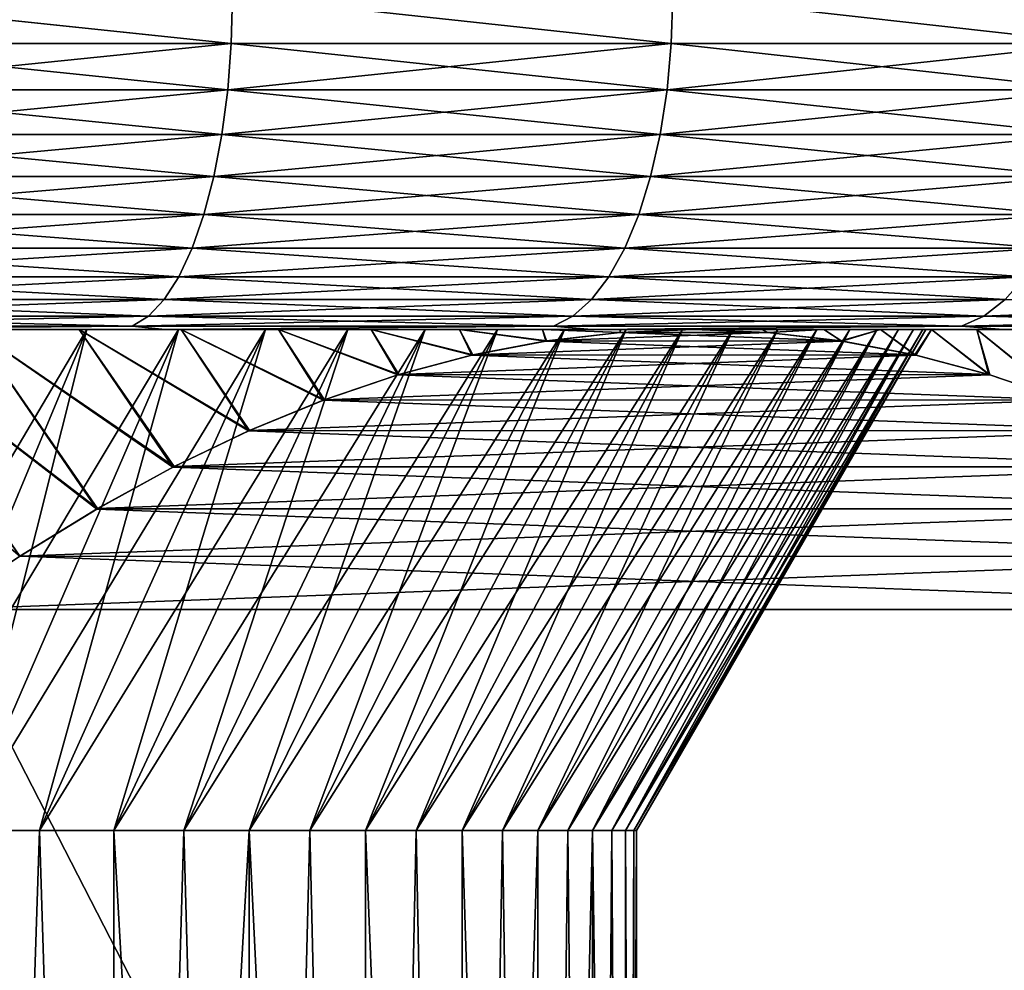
# Model space of a CAD drawing. Header units: metres. Extents: x -105 to 105, y -68 to 103.
# Tile 64 of 256: x -65.47 to -61.05, y 81.21 to 85.48. Entities that reach past the tile are written whole.
import ezdxf

# ---------------------------------------------------------------- set-up
doc = ezdxf.new("R2010")
doc.units = ezdxf.units.M
doc.layers.add('solid_FIT-BATH-150_SW0001', color=7, linetype='CONTINUOUS')

msp = doc.modelspace()

# ---------------------------------------------------------------- linework, layer by layer
at = {"layer": 'solid_FIT-BATH-150_SW0001'}
for points in [[(-64.521408, 85.372414, -28.797686), (-66.552322, 85.372414, -29.473639), (-66.547699, 85.585892, -29.488194)], [(-66.552322, 85.372414, 28.066641), (-64.521408, 85.372414, 27.390688), (-66.548058, 85.585892, 28.081301)], [(-64.521408, 85.372414, 27.390688), (-64.516113, 85.585892, 27.405008), (-66.548058, 85.585892, 28.081301)], [(-64.521408, 85.372414, -28.797686), (-66.547699, 85.585892, -29.488194), (-64.51577, 85.585892, -28.811874)], [(-62.543892, 85.372414, -27.978571), (-64.521408, 85.372414, -28.797686), (-64.51577, 85.585892, -28.811874)], [(-64.521408, 85.372414, 27.390688), (-62.543892, 85.372414, 26.571573), (-64.516113, 85.585892, 27.405008)], [(-62.543892, 85.372414, 26.571573), (-62.537594, 85.585892, 26.585482), (-64.516113, 85.585892, 27.405008)], [(-62.543892, 85.372414, -27.978571), (-64.51577, 85.585892, -28.811874), (-62.537262, 85.585892, -27.992327)], [(-60.629848, 85.372414, -27.020468), (-62.543892, 85.372414, -27.978571), (-62.537262, 85.585892, -27.992327)], [(-62.543892, 85.372414, 26.571573), (-60.629848, 85.372414, 25.613472), (-62.537594, 85.585892, 26.585482)], [(-60.629848, 85.372414, 25.613472), (-60.622581, 85.585892, 25.6269), (-62.537594, 85.585892, 26.585482)], [(-60.629848, 85.372414, -27.020468), (-62.537262, 85.585892, -27.992327), (-60.622257, 85.585892, -27.03372)], [(-66.565155, 85.163086, -29.42993), (-66.552322, 85.372414, -29.473639), (-64.521408, 85.372414, -28.797686)], [(-64.537331, 85.163086, -28.755005), (-66.565155, 85.163086, -29.42993), (-64.521408, 85.372414, -28.797686)], [(-66.565155, 85.163086, 28.022934), (-64.537331, 85.163086, 27.348007), (-66.552322, 85.372414, 28.066641)], [(-64.537331, 85.163086, 27.348007), (-64.521408, 85.372414, 27.390688), (-66.552322, 85.372414, 28.066641)], [(-64.537331, 85.163086, -28.755005), (-64.521408, 85.372414, -28.797686), (-62.543892, 85.372414, -27.978571)], [(-62.562817, 85.163086, -27.937134), (-64.537331, 85.163086, -28.755005), (-62.543892, 85.372414, -27.978571)], [(-64.537331, 85.163086, 27.348007), (-62.562817, 85.163086, 26.530136), (-64.521408, 85.372414, 27.390688)], [(-62.562817, 85.163086, 26.530136), (-62.543892, 85.372414, 26.571573), (-64.521408, 85.372414, 27.390688)], [(-62.562817, 85.163086, -27.937134), (-62.543892, 85.372414, -27.978571), (-60.629848, 85.372414, -27.020468)], [(-60.65168, 85.163086, -26.980486), (-62.562817, 85.163086, -27.937134), (-60.629848, 85.372414, -27.020468)], [(-62.562817, 85.163086, 26.530136), (-60.65168, 85.163086, 25.57349), (-62.543892, 85.372414, 26.571573)], [(-60.65168, 85.163086, 25.57349), (-60.629848, 85.372414, 25.613472), (-62.543892, 85.372414, 26.571573)], [(-66.586266, 84.962379, -29.358055), (-66.565155, 85.163086, -29.42993), (-64.537331, 85.163086, -28.755005)], [(-64.563507, 84.962379, -28.684818), (-66.586266, 84.962379, -29.358055), (-64.537331, 85.163086, -28.755005)], [(-66.586266, 84.962379, 27.951059), (-64.563507, 84.962379, 27.277821), (-66.565155, 85.163086, 28.022934)], [(-64.563507, 84.962379, 27.277821), (-64.537331, 85.163086, 27.348007), (-66.565155, 85.163086, 28.022934)], [(-64.563507, 84.962379, -28.684818), (-64.537331, 85.163086, -28.755005), (-62.562817, 85.163086, -27.937134)], [(-62.593933, 84.962379, -27.868994), (-64.563507, 84.962379, -28.684818), (-62.562817, 85.163086, -27.937134)], [(-64.563507, 84.962379, 27.277821), (-62.593933, 84.962379, 26.461998), (-64.537331, 85.163086, 27.348007)], [(-62.593933, 84.962379, 26.461998), (-62.562817, 85.163086, 26.530136), (-64.537331, 85.163086, 27.348007)], [(-62.593933, 84.962379, -27.868994), (-62.562817, 85.163086, -27.937134), (-60.65168, 85.163086, -26.980486)], [(-60.68758, 84.962379, -26.914742), (-62.593933, 84.962379, -27.868994), (-60.65168, 85.163086, -26.980486)], [(-62.593933, 84.962379, 26.461998), (-60.68758, 84.962379, 25.507744), (-62.562817, 85.163086, 26.530136)], [(-60.68758, 84.962379, 25.507744), (-60.65168, 85.163086, 25.57349), (-62.562817, 85.163086, 26.530136)], [(-66.615204, 84.774384, -29.25948), (-66.586266, 84.962379, -29.358055), (-64.563507, 84.962379, -28.684818)], [(-64.599411, 84.774384, -28.588558), (-66.615204, 84.774384, -29.25948), (-64.563507, 84.962379, -28.684818)], [(-66.615204, 84.774384, 27.852484), (-64.599411, 84.774384, 27.181562), (-66.586266, 84.962379, 27.951059)], [(-64.599411, 84.774384, 27.181562), (-64.563507, 84.962379, 27.277821), (-66.586266, 84.962379, 27.951059)], [(-64.599411, 84.774384, -28.588558), (-64.563507, 84.962379, -28.684818), (-62.593933, 84.962379, -27.868994)], [(-62.636612, 84.774384, -27.775541), (-64.599411, 84.774384, -28.588558), (-62.593933, 84.962379, -27.868994)], [(-64.599411, 84.774384, 27.181562), (-62.636612, 84.774384, 26.368544), (-64.563507, 84.962379, 27.277821)], [(-62.636612, 84.774384, 26.368544), (-62.593933, 84.962379, 26.461998), (-64.563507, 84.962379, 27.277821)], [(-62.636612, 84.774384, -27.775541), (-62.593933, 84.962379, -27.868994), (-60.68758, 84.962379, -26.914742)], [(-60.736816, 84.774384, -26.82457), (-62.636612, 84.774384, -27.775541), (-60.68758, 84.962379, -26.914742)], [(-62.636612, 84.774384, 26.368544), (-60.736816, 84.774384, 25.417574), (-62.593933, 84.962379, 26.461998)], [(-60.736816, 84.774384, 25.417574), (-60.68758, 84.962379, 25.507744), (-62.593933, 84.962379, 26.461998)], [(-66.651398, 84.602951, -29.136213), (-66.615204, 84.774384, -29.25948), (-64.599411, 84.774384, -28.588558)], [(-64.644302, 84.602951, -28.468189), (-66.651398, 84.602951, -29.136213), (-64.599411, 84.774384, -28.588558)], [(-66.651398, 84.602951, 27.729218), (-64.644302, 84.602951, 27.061192), (-66.615204, 84.774384, 27.852484)], [(-64.644302, 84.602951, 27.061192), (-64.599411, 84.774384, 27.181562), (-66.615204, 84.774384, 27.852484)], [(-64.644302, 84.602951, -28.468189), (-64.599411, 84.774384, -28.588558), (-62.636612, 84.774384, -27.775541)], [(-62.68998, 84.602951, -27.65868), (-64.644302, 84.602951, -28.468189), (-62.636612, 84.774384, -27.775541)], [(-64.644302, 84.602951, 27.061192), (-62.68998, 84.602951, 26.251684), (-64.599411, 84.774384, 27.181562)], [(-62.68998, 84.602951, 26.251684), (-62.636612, 84.774384, 26.368544), (-64.599411, 84.774384, 27.181562)], [(-62.68998, 84.602951, -27.65868), (-62.636612, 84.774384, -27.775541), (-60.736816, 84.774384, -26.82457)], [(-60.798386, 84.602951, -26.711815), (-62.68998, 84.602951, -27.65868), (-60.736816, 84.774384, -26.82457)], [(-62.68998, 84.602951, 26.251684), (-60.798386, 84.602951, 25.304819), (-62.636612, 84.774384, 26.368544)], [(-60.798386, 84.602951, 25.304819), (-60.736816, 84.774384, 25.417574), (-62.636612, 84.774384, 26.368544)], [(-66.694107, 84.451561, -28.990772), (-66.651398, 84.602951, -29.136213), (-64.644302, 84.602951, -28.468189)], [(-64.697281, 84.451561, -28.326164), (-66.694107, 84.451561, -28.990772), (-64.644302, 84.602951, -28.468189)], [(-66.694107, 84.451561, 27.583776), (-64.697281, 84.451561, 26.919168), (-66.651398, 84.602951, 27.729218)], [(-64.697281, 84.451561, 26.919168), (-64.644302, 84.602951, 27.061192), (-66.651398, 84.602951, 27.729218)], [(-64.697281, 84.451561, -28.326164), (-64.644302, 84.602951, -28.468189), (-62.68998, 84.602951, -27.65868)], [(-62.752949, 84.451561, -27.520798), (-64.697281, 84.451561, -28.326164), (-62.68998, 84.602951, -27.65868)], [(-64.697281, 84.451561, 26.919168), (-62.752949, 84.451561, 26.1138), (-64.644302, 84.602951, 27.061192)], [(-62.752949, 84.451561, 26.1138), (-62.68998, 84.602951, 26.251684), (-64.644302, 84.602951, 27.061192)], [(-62.752949, 84.451561, -27.520798), (-62.68998, 84.602951, -27.65868), (-60.798386, 84.602951, -26.711815)], [(-60.871029, 84.451561, -26.578775), (-62.752949, 84.451561, -27.520798), (-60.798386, 84.602951, -26.711815)], [(-62.752949, 84.451561, 26.1138), (-60.871029, 84.451561, 25.171778), (-62.68998, 84.602951, 26.251684)], [(-60.871029, 84.451561, 25.171778), (-60.798386, 84.602951, 25.304819), (-62.68998, 84.602951, 26.251684)], [(-66.742455, 84.323311, -28.826122), (-66.694107, 84.451561, -28.990772), (-64.697281, 84.451561, -28.326164)], [(-64.757248, 84.323311, -28.165382), (-66.742455, 84.323311, -28.826122), (-64.697281, 84.451561, -28.326164)], [(-66.742455, 84.323311, 27.419125), (-64.757248, 84.323311, 26.758385), (-66.694107, 84.451561, 27.583776)], [(-64.757248, 84.323311, 26.758385), (-64.697281, 84.451561, 26.919168), (-66.694107, 84.451561, 27.583776)], [(-64.757248, 84.323311, -28.165382), (-64.697281, 84.451561, -28.326164), (-62.752949, 84.451561, -27.520798)], [(-62.824238, 84.323311, -27.364702), (-64.757248, 84.323311, -28.165382), (-62.752949, 84.451561, -27.520798)], [(-64.757248, 84.323311, 26.758385), (-62.824238, 84.323311, 25.957706), (-64.697281, 84.451561, 26.919168)], [(-62.824238, 84.323311, 25.957706), (-62.752949, 84.451561, 26.1138), (-64.697281, 84.451561, 26.919168)], [(-62.824238, 84.323311, -27.364702), (-62.752949, 84.451561, -27.520798), (-60.871029, 84.451561, -26.578775)], [(-60.95327, 84.323311, -26.428164), (-62.824238, 84.323311, -27.364702), (-60.871029, 84.451561, -26.578775)], [(-62.824238, 84.323311, 25.957706), (-60.95327, 84.323311, 25.021168), (-62.752949, 84.451561, 26.1138)], [(-60.95327, 84.323311, 25.021168), (-60.871029, 84.451561, 25.171778), (-62.752949, 84.451561, 26.1138)], [(-66.795456, 84.220818, -28.64562), (-66.742455, 84.323311, -28.826122), (-64.757248, 84.323311, -28.165382)], [(-64.82299, 84.220818, -27.989122), (-66.795456, 84.220818, -28.64562), (-64.757248, 84.323311, -28.165382)], [(-66.795456, 84.220818, 27.238625), (-64.82299, 84.220818, 26.582125), (-66.742455, 84.323311, 27.419125)], [(-64.82299, 84.220818, 26.582125), (-64.757248, 84.323311, 26.758385), (-66.742455, 84.323311, 27.419125)], [(-64.82299, 84.220818, -27.989122), (-64.757248, 84.323311, -28.165382), (-62.824238, 84.323311, -27.364702)], [(-62.902386, 84.220818, -27.193581), (-64.82299, 84.220818, -27.989122), (-62.824238, 84.323311, -27.364702)], [(-64.82299, 84.220818, 26.582125), (-62.902386, 84.220818, 25.786585), (-64.757248, 84.323311, 26.758385)], [(-62.902386, 84.220818, 25.786585), (-62.824238, 84.323311, 25.957706), (-64.757248, 84.323311, 26.758385)], [(-62.902386, 84.220818, -27.193581), (-62.824238, 84.323311, -27.364702), (-60.95327, 84.323311, -26.428164)], [(-61.043427, 84.220818, -26.263054), (-62.902386, 84.220818, -27.193581), (-60.95327, 84.323311, -26.428164)], [(-62.902386, 84.220818, 25.786585), (-61.043427, 84.220818, 24.856056), (-62.824238, 84.323311, 25.957706)], [(-61.043427, 84.220818, 24.856056), (-60.95327, 84.323311, 25.021168), (-62.824238, 84.323311, 25.957706)], [(-66.852028, 84.146164, -28.452951), (-66.795456, 84.220818, -28.64562), (-64.82299, 84.220818, -27.989122)], [(-64.893166, 84.146164, -27.800978), (-66.852028, 84.146164, -28.452951), (-64.82299, 84.220818, -27.989122)], [(-66.852028, 84.146164, 27.045954), (-64.893166, 84.146164, 26.393982), (-66.795456, 84.220818, 27.238625)], [(-64.893166, 84.146164, 26.393982), (-64.82299, 84.220818, 26.582125), (-66.795456, 84.220818, 27.238625)], [(-64.893166, 84.146164, -27.800978), (-64.82299, 84.220818, -27.989122), (-62.902386, 84.220818, -27.193581)], [(-62.985802, 84.146164, -27.010923), (-64.893166, 84.146164, -27.800978), (-62.902386, 84.220818, -27.193581)], [(-64.893166, 84.146164, 26.393982), (-62.985802, 84.146164, 25.603928), (-64.82299, 84.220818, 26.582125)], [(-62.985802, 84.146164, 25.603928), (-62.902386, 84.220818, 25.786585), (-64.82299, 84.220818, 26.582125)], [(-62.985802, 84.146164, -27.010923), (-62.902386, 84.220818, -27.193581), (-61.043427, 84.220818, -26.263054)], [(-61.139664, 84.146164, -26.086813), (-62.985802, 84.146164, -27.010923), (-61.043427, 84.220818, -26.263054)], [(-62.985802, 84.146164, 25.603928), (-61.139664, 84.146164, 24.679815), (-62.902386, 84.220818, 25.786585)], [(-61.139664, 84.146164, 24.679815), (-61.043427, 84.220818, 24.856056), (-62.902386, 84.220818, 25.786585)], [(-61.139664, 84.146164, -26.086813), (-61.043427, 84.220818, -26.263054), (-59.255589, 84.220818, -25.20228)], [(-59.364151, 84.146164, -25.033354), (-61.139664, 84.146164, -26.086813), (-59.255589, 84.220818, -25.20228)], [(-61.139664, 84.146164, 24.679815), (-59.364151, 84.146164, 23.626356), (-61.043427, 84.220818, 24.856056)], [(-66.911018, 84.100883, -28.252043), (-66.852028, 84.146164, -28.452951), (-64.893166, 84.146164, -27.800978)], [(-64.966339, 84.100883, -27.60479), (-66.911018, 84.100883, -28.252043), (-64.893166, 84.146164, -27.800978)], [(-66.911018, 84.100883, 26.845045), (-64.966339, 84.100883, 26.197794), (-66.852028, 84.146164, 27.045954)], [(-64.966339, 84.100883, 26.197794), (-64.893166, 84.146164, 26.393982), (-66.852028, 84.146164, 27.045954)], [(-64.966339, 84.100883, -27.60479), (-64.893166, 84.146164, -27.800978), (-62.985802, 84.146164, -27.010923)], [(-63.072784, 84.100883, -26.820456), (-64.966339, 84.100883, -27.60479), (-62.985802, 84.146164, -27.010923)], [(-64.966339, 84.100883, 26.197794), (-63.072784, 84.100883, 25.413458), (-64.893166, 84.146164, 26.393982)], [(-63.072784, 84.100883, 25.413458), (-62.985802, 84.146164, 25.603928), (-64.893166, 84.146164, 26.393982)], [(-63.072784, 84.100883, -26.820456), (-62.985802, 84.146164, -27.010923), (-61.139664, 84.146164, -26.086813)], [(-61.240013, 84.100883, -25.903034), (-63.072784, 84.100883, -26.820456), (-61.139664, 84.146164, -26.086813)], [(-63.072784, 84.100883, 25.413458), (-61.240013, 84.100883, 24.496038), (-62.985802, 84.146164, 25.603928)], [(-61.240013, 84.100883, 24.496038), (-61.139664, 84.146164, 24.679815), (-62.985802, 84.146164, 25.603928)], [(-61.240013, 84.100883, -25.903034), (-61.139664, 84.146164, -26.086813), (-59.364151, 84.146164, -25.033354)], [(-59.477356, 84.100883, -24.857203), (-61.240013, 84.100883, -25.903034), (-59.364151, 84.146164, -25.033354)], [(-61.240013, 84.100883, 24.496038), (-59.477356, 84.100883, 23.450207), (-61.139664, 84.146164, 24.679815)], [(-59.477356, 84.100883, 23.450207), (-59.364151, 84.146164, 23.626356), (-61.139664, 84.146164, 24.679815)], [(-88.599998, 84.085892, -0.703498), (-61.400002, 84.085892, -0.703498), (-61.413872, 84.085892, -0.091665)], [(-88.586128, 84.085892, -1.315332), (-61.400002, 84.085892, -0.703498), (-88.599998, 84.085892, -0.703498)], [(-88.599998, 84.085892, -0.703498), (-61.413872, 84.085892, -0.091665), (-88.586128, 84.085892, -0.091665)], [(-61.413872, 84.085892, -1.315332), (-61.400002, 84.085892, -0.703498), (-88.586128, 84.085892, -1.315332)], [(-88.586128, 84.085892, -0.091665), (-61.413872, 84.085892, -0.091665), (-61.454884, 84.085892, 0.516742)], [(-88.586128, 84.085892, -0.091665), (-61.454884, 84.085892, 0.516742), (-88.545113, 84.085892, 0.516742)], [(-61.413872, 84.085892, -1.315332), (-88.586128, 84.085892, -1.315332), (-88.545113, 84.085892, -1.923738)], [(-88.545113, 84.085892, 0.516742), (-61.454884, 84.085892, 0.516742), (-61.523048, 84.085892, 1.121783)], [(-88.545113, 84.085892, 0.516742), (-61.523048, 84.085892, 1.121783), (-88.476952, 84.085892, 1.121783)], [(-61.454884, 84.085892, -1.923738), (-88.545113, 84.085892, -1.923738), (-88.476952, 84.085892, -2.52878)], [(-61.413872, 84.085892, -1.315332), (-88.545113, 84.085892, -1.923738), (-61.454884, 84.085892, -1.923738)], [(-88.476952, 84.085892, 1.121783), (-61.523048, 84.085892, 1.121783), (-61.618595, 84.085892, 1.72466)], [(-88.476952, 84.085892, 1.121783), (-61.618595, 84.085892, 1.72466), (-88.381401, 84.085892, 1.72466)], [(-61.523048, 84.085892, -2.52878), (-88.476952, 84.085892, -2.52878), (-88.381401, 84.085892, -3.131657)], [(-61.454884, 84.085892, -1.923738), (-88.476952, 84.085892, -2.52878), (-61.523048, 84.085892, -2.52878)], [(-88.381401, 84.085892, 1.72466), (-61.618595, 84.085892, 1.72466), (-61.7411, 84.085892, 2.323146)], [(-88.381401, 84.085892, 1.72466), (-61.7411, 84.085892, 2.323146), (-88.258904, 84.085892, 2.323146)], [(-61.618595, 84.085892, -3.131657), (-88.381401, 84.085892, -3.131657), (-88.258904, 84.085892, -3.730142)], [(-61.523048, 84.085892, -2.52878), (-88.381401, 84.085892, -3.131657), (-61.618595, 84.085892, -3.131657)], [(-88.258904, 84.085892, 2.323146), (-61.7411, 84.085892, 2.323146), (-61.890003, 84.085892, 2.914156)], [(-88.258904, 84.085892, 2.323146), (-61.890003, 84.085892, 2.914156), (-88.110001, 84.085892, 2.914156)], [(-61.7411, 84.085892, -3.730142), (-88.258904, 84.085892, -3.730142), (-88.110001, 84.085892, -4.321153)], [(-61.618595, 84.085892, -3.131657), (-88.258904, 84.085892, -3.730142), (-61.7411, 84.085892, -3.730142)], [(-88.110001, 84.085892, 2.914156), (-61.890003, 84.085892, 2.914156), (-62.065685, 84.085892, 3.49904)], [(-88.110001, 84.085892, 2.914156), (-62.065685, 84.085892, 3.49904), (-87.934319, 84.085892, 3.49904)], [(-61.890003, 84.085892, -4.321153), (-88.110001, 84.085892, -4.321153), (-87.934319, 84.085892, -4.906037)], [(-61.7411, 84.085892, -3.730142), (-88.110001, 84.085892, -4.321153), (-61.890003, 84.085892, -4.321153)], [(-87.934319, 84.085892, 3.49904), (-62.065685, 84.085892, 3.49904), (-62.267334, 84.085892, 4.075489)], [(-87.934319, 84.085892, 3.49904), (-62.267334, 84.085892, 4.075489), (-87.732666, 84.085892, 4.075489)], [(-62.065685, 84.085892, -4.906037), (-87.934319, 84.085892, -4.906037), (-87.732666, 84.085892, -5.482485)], [(-61.890003, 84.085892, -4.321153), (-87.934319, 84.085892, -4.906037), (-62.065685, 84.085892, -4.906037)], [(-87.732666, 84.085892, 4.075489), (-62.267334, 84.085892, 4.075489), (-62.494251, 84.085892, 4.641153)], [(-87.732666, 84.085892, 4.075489), (-62.494251, 84.085892, 4.641153), (-87.505745, 84.085892, 4.641154)], [(-62.267334, 84.085892, -5.482485), (-87.732666, 84.085892, -5.482485), (-87.505745, 84.085892, -6.04815)], [(-62.065685, 84.085892, -4.906037), (-87.732666, 84.085892, -5.482485), (-62.267334, 84.085892, -5.482485)], [(-87.505745, 84.085892, 4.641154), (-62.494251, 84.085892, 4.641153), (-62.746922, 84.085892, 5.197351)], [(-87.505745, 84.085892, 4.641154), (-62.746922, 84.085892, 5.197351), (-87.253075, 84.085892, 5.197351)], [(-62.494251, 84.085892, -6.048151), (-87.505745, 84.085892, -6.04815), (-87.253075, 84.085892, -6.604348)], [(-62.267334, 84.085892, -5.482485), (-87.505745, 84.085892, -6.04815), (-62.494251, 84.085892, -6.048151)], [(-87.253075, 84.085892, 5.197351), (-62.746922, 84.085892, 5.197351), (-63.023983, 84.085892, 5.741259)], [(-87.253075, 84.085892, 5.197351), (-63.023983, 84.085892, 5.741259), (-86.976013, 84.085892, 5.741259)], [(-62.746922, 84.085892, -6.604348), (-87.253075, 84.085892, -6.604348), (-86.976013, 84.085892, -7.148255)], [(-62.494251, 84.085892, -6.048151), (-87.253075, 84.085892, -6.604348), (-62.746922, 84.085892, -6.604348)], [(-86.976013, 84.085892, 5.741259), (-63.023983, 84.085892, 5.741259), (-63.324894, 84.085892, 6.271487)], [(-86.976013, 84.085892, 5.741259), (-63.324894, 84.085892, 6.271487), (-86.67511, 84.085892, 6.271487)], [(-63.023983, 84.085892, -7.148255), (-86.976013, 84.085892, -7.148255), (-86.67511, 84.085892, -7.678483)], [(-62.746922, 84.085892, -6.604348), (-86.976013, 84.085892, -7.148255), (-63.023983, 84.085892, -7.148255)], [(-86.67511, 84.085892, 6.271487), (-63.324894, 84.085892, 6.271487), (-63.649971, 84.085892, 6.788831)], [(-86.67511, 84.085892, 6.271487), (-63.649971, 84.085892, 6.788831), (-86.350029, 84.085892, 6.788831)], [(-63.324894, 84.085892, -7.678483), (-86.67511, 84.085892, -7.678483), (-86.350029, 84.085892, -8.195828)], [(-63.023983, 84.085892, -7.148255), (-86.67511, 84.085892, -7.678483), (-63.324894, 84.085892, -7.678483)], [(-86.350029, 84.085892, 6.788831), (-63.649971, 84.085892, 6.788831), (-63.997314, 84.085892, 7.290304)], [(-86.350029, 84.085892, 6.788831), (-63.997314, 84.085892, 7.290304), (-86.002686, 84.085892, 7.290304)], [(-63.649971, 84.085892, -8.195828), (-86.350029, 84.085892, -8.195828), (-86.002686, 84.085892, -8.697301)], [(-63.324894, 84.085892, -7.678483), (-86.350029, 84.085892, -8.195828), (-63.649971, 84.085892, -8.195828)], [(-86.002686, 84.085892, 7.290304), (-63.997314, 84.085892, 7.290304), (-64.366898, 84.085892, 7.775615)], [(-86.002686, 84.085892, 7.290304), (-64.366898, 84.085892, 7.775615), (-85.633102, 84.085892, 7.775615)], [(-63.997314, 84.085892, -8.697301), (-86.002686, 84.085892, -8.697301), (-85.633102, 84.085892, -9.182612)], [(-63.649971, 84.085892, -8.195828), (-86.002686, 84.085892, -8.697301), (-63.997314, 84.085892, -8.697301)], [(-85.633102, 84.085892, 7.775615), (-64.366898, 84.085892, 7.775615), (-64.758461, 84.085892, 8.244658)], [(-85.633102, 84.085892, 7.775615), (-64.758461, 84.085892, 8.244658), (-85.241539, 84.085892, 8.244658)], [(-64.366898, 84.085892, -9.182612), (-85.633102, 84.085892, -9.182612), (-85.241539, 84.085892, -9.651655)], [(-63.997314, 84.085892, -8.697301), (-85.633102, 84.085892, -9.182612), (-64.366898, 84.085892, -9.182612)], [(-85.241539, 84.085892, 8.244658), (-64.758461, 84.085892, 8.244658), (-65.169754, 84.085892, 8.694697)], [(-85.241539, 84.085892, 8.244658), (-65.169754, 84.085892, 8.694697), (-84.830246, 84.085892, 8.694697)], [(-64.758461, 84.085892, -9.651655), (-85.241539, 84.085892, -9.651655), (-84.830246, 84.085892, -10.101694)], [(-64.366898, 84.085892, -9.182612), (-85.241539, 84.085892, -9.651655), (-64.758461, 84.085892, -9.651655)], [(-84.830246, 84.085892, 8.694697), (-65.169754, 84.085892, 8.694697), (-65.601418, 84.085892, 9.126284)], [(-65.169754, 84.085892, -10.101694), (-84.830246, 84.085892, -10.101694), (-84.398582, 84.085892, -10.53328)], [(-64.758461, 84.085892, -9.651655), (-84.830246, 84.085892, -10.101694), (-65.169754, 84.085892, -10.101694)], [(-65.169754, 84.085892, -10.101694), (-84.398582, 84.085892, -10.53328), (-65.601418, 84.085892, -10.53328)], [(-66.788788, 84.085892, -27.994984), (-66.911018, 84.100883, -28.252043), (-64.966339, 84.100883, -27.60479)], [(-66.793732, 84.085892, 26.589479), (-64.966339, 84.100883, 26.197794), (-66.911018, 84.100883, 26.845045)], [(-66.793732, 84.085892, 26.589479), (-64.823364, 84.085892, 25.917585), (-64.966339, 84.100883, 26.197794)], [(-66.793732, 84.085892, 26.589479), (-65.679581, 84.085892, 10.404146), (-65.204147, 84.085892, 9.987134)], [(-66.793732, 84.085892, 26.589479), (-65.204147, 84.085892, 9.987134), (-64.823364, 84.085892, 25.917585)], [(-64.818573, 84.085892, -27.322758), (-66.788788, 84.085892, -27.994984), (-64.966339, 84.100883, -27.60479)], [(-64.818573, 84.085892, -27.322758), (-66.683456, 84.085892, -12.581379), (-66.788788, 84.085892, -27.994984)], [(-66.683456, 84.085892, -12.581379), (-65.470909, 83.06723, -13.198624), (-65.82457, 82.82724, -13.811186)], [(-66.683456, 84.085892, -12.581379), (-66.172813, 84.085892, -12.206943), (-65.470909, 83.06723, -13.198624)], [(-64.818573, 84.085892, -27.322758), (-66.172813, 84.085892, -12.206943), (-66.683456, 84.085892, -12.581379)], [(-65.169754, 84.085892, 8.694697), (-66.109566, 81.834221, 7.796511), (-66.49987, 81.834221, 8.186821)], [(-65.601418, 84.085892, 9.126284), (-65.169754, 84.085892, 8.694697), (-66.49987, 81.834221, 8.186821)], [(-66.172813, 84.085892, 10.799946), (-65.473259, 83.065773, 11.795703), (-65.126152, 83.279175, 11.194493)], [(-65.679581, 84.085892, 10.404146), (-66.172813, 84.085892, 10.799946), (-65.126152, 83.279175, 11.194493)], [(-66.172813, 84.085892, -12.206943), (-65.122108, 83.281525, -12.594487), (-65.470909, 83.06723, -13.198624)], [(-66.172813, 84.085892, -12.206943), (-65.679581, 84.085892, -11.811143), (-65.122108, 83.281525, -12.594487)], [(-64.818573, 84.085892, -27.322758), (-65.679581, 84.085892, -11.811143), (-66.172813, 84.085892, -12.206943)], [(-64.758461, 84.085892, 8.244658), (-65.737167, 81.834221, 7.389083), (-66.109566, 81.834221, 7.796511)], [(-65.169754, 84.085892, 8.694697), (-64.758461, 84.085892, 8.244658), (-66.109566, 81.834221, 7.796511)], [(-66.109566, 81.834221, -9.203507), (-65.169754, 84.085892, -10.101694), (-65.601418, 84.085892, -10.53328)], [(-66.109566, 81.834221, -9.203507), (-65.737167, 81.834221, -8.79608), (-65.169754, 84.085892, -10.101694)], [(-64.366898, 84.085892, 7.775615), (-65.383415, 81.834221, 6.965358), (-65.737167, 81.834221, 7.389083)], [(-64.758461, 84.085892, 8.244658), (-64.366898, 84.085892, 7.775615), (-65.737167, 81.834221, 7.389083)], [(-65.737167, 81.834221, -8.79608), (-64.758461, 84.085892, -9.651655), (-65.169754, 84.085892, -10.101694)], [(-65.737167, 81.834221, -8.79608), (-65.383415, 81.834221, -8.372355), (-64.758461, 84.085892, -9.651655)], [(-65.679581, 84.085892, 10.404146), (-65.126152, 83.279175, 11.194493), (-64.783638, 83.467369, 10.601238)], [(-65.204147, 84.085892, 9.987134), (-65.679581, 84.085892, 10.404146), (-64.783638, 83.467369, 10.601238)], [(-65.679581, 84.085892, -11.811143), (-64.778603, 83.469963, -11.999516), (-65.122108, 83.281525, -12.594487)], [(-65.679581, 84.085892, -11.811143), (-65.204147, 84.085892, -11.394131), (-64.778603, 83.469963, -11.999516)], [(-64.818573, 84.085892, -27.322758), (-65.204147, 84.085892, -11.394131), (-65.679581, 84.085892, -11.811143)], [(-63.997314, 84.085892, 7.290304), (-65.049042, 81.834221, 6.52619), (-65.383415, 81.834221, 6.965358)], [(-64.366898, 84.085892, 7.775615), (-63.997314, 84.085892, 7.290304), (-65.383415, 81.834221, 6.965358)], [(-65.383415, 81.834221, -8.372355), (-64.366898, 84.085892, -9.182612), (-64.758461, 84.085892, -9.651655)], [(-65.383415, 81.834221, -8.372355), (-65.049042, 81.834221, -7.933187), (-64.366898, 84.085892, -9.182612)], [(-65.204147, 84.085892, 9.987134), (-64.783638, 83.467369, 10.601238), (-64.444542, 83.630569, 10.013906)], [(-64.746727, 84.085892, 9.549273), (-65.204147, 84.085892, 9.987134), (-64.444542, 83.630569, 10.013906)], [(-64.823364, 84.085892, 25.917585), (-65.204147, 84.085892, 9.987134), (-64.746727, 84.085892, 9.549273)], [(-65.204147, 84.085892, -11.394131), (-64.439102, 83.632996, -11.411486), (-64.778603, 83.469963, -11.999516)], [(-65.204147, 84.085892, -11.394131), (-64.746727, 84.085892, -10.956269), (-64.439102, 83.632996, -11.411486)], [(-64.818573, 84.085892, -27.322758), (-64.746727, 84.085892, -10.956269), (-65.204147, 84.085892, -11.394131)], [(-63.649971, 84.085892, 6.788831), (-64.734703, 81.834221, 6.072463), (-65.049042, 81.834221, 6.52619)], [(-63.997314, 84.085892, 7.290304), (-63.649971, 84.085892, 6.788831), (-65.049042, 81.834221, 6.52619)], [(-65.049042, 81.834221, -7.933187), (-63.997314, 84.085892, -8.697301), (-64.366898, 84.085892, -9.182612)], [(-65.049042, 81.834221, -7.933187), (-64.734703, 81.834221, -7.479459), (-63.997314, 84.085892, -8.697301)], [(-64.818573, 84.085892, -27.322758), (-64.966339, 84.100883, -27.60479), (-63.072784, 84.100883, -26.820456)], [(-64.823364, 84.085892, 25.917585), (-63.072784, 84.100883, 25.413458), (-64.966339, 84.100883, 26.197794)], [(-64.823364, 84.085892, 25.917585), (-62.907681, 84.085892, 25.103918), (-63.072784, 84.100883, 25.413458)], [(-64.823364, 84.085892, 25.917585), (-64.746727, 84.085892, 9.549273), (-64.3097, 84.085892, 9.092782)], [(-64.823364, 84.085892, 25.917585), (-64.3097, 84.085892, 9.092782), (-63.892403, 84.085892, 8.616882)], [(-64.823364, 84.085892, 25.917585), (-63.892403, 84.085892, 8.616882), (-63.496197, 84.085892, 8.123287)], [(-64.823364, 84.085892, 25.917585), (-63.496197, 84.085892, 8.123287), (-63.122822, 84.085892, 7.614079)], [(-64.823364, 84.085892, 25.917585), (-63.122822, 84.085892, 7.614079), (-62.907681, 84.085892, 25.103918)], [(-62.903103, 84.085892, -26.508768), (-64.818573, 84.085892, -27.322758), (-63.072784, 84.100883, -26.820456)], [(-62.903103, 84.085892, -26.508768), (-64.746727, 84.085892, -10.956269), (-64.818573, 84.085892, -27.322758)], [(-64.746727, 84.085892, 9.549273), (-64.444542, 83.630569, 10.013906), (-64.108002, 83.769035, 9.431005)], [(-64.3097, 84.085892, 9.092782), (-64.746727, 84.085892, 9.549273), (-64.108002, 83.769035, 9.431005)], [(-64.746727, 84.085892, -10.956269), (-64.102684, 83.771042, -10.82879), (-64.439102, 83.632996, -11.411486)], [(-64.746727, 84.085892, -10.956269), (-64.3097, 84.085892, -10.499779), (-64.102684, 83.771042, -10.82879)], [(-62.903103, 84.085892, -26.508768), (-64.3097, 84.085892, -10.499779), (-64.746727, 84.085892, -10.956269)], [(-63.324894, 84.085892, 6.271487), (-64.44104, 81.834221, 5.60509), (-64.734703, 81.834221, 6.072463)], [(-63.649971, 84.085892, 6.788831), (-63.324894, 84.085892, 6.271487), (-64.734703, 81.834221, 6.072463)], [(-64.734703, 81.834221, -7.479459), (-63.649971, 84.085892, -8.195828), (-63.997314, 84.085892, -8.697301)], [(-64.734703, 81.834221, -7.479459), (-64.44104, 81.834221, -7.012087), (-63.649971, 84.085892, -8.195828)], [(-63.023983, 84.085892, 5.741259), (-64.168633, 81.834221, 5.125014), (-64.44104, 81.834221, 5.60509)], [(-63.324894, 84.085892, 6.271487), (-63.023983, 84.085892, 5.741259), (-64.44104, 81.834221, 5.60509)], [(-64.44104, 81.834221, -7.012087), (-63.324894, 84.085892, -7.678483), (-63.649971, 84.085892, -8.195828)], [(-64.44104, 81.834221, -7.012087), (-64.168633, 81.834221, -6.532011), (-63.324894, 84.085892, -7.678483)], [(-64.3097, 84.085892, 9.092782), (-64.108002, 83.769035, 9.431005), (-63.773476, 83.882599, 8.851589)], [(-63.892403, 84.085892, 8.616882), (-64.3097, 84.085892, 9.092782), (-63.773476, 83.882599, 8.851589)], [(-64.3097, 84.085892, -10.499779), (-63.768707, 83.884041, -10.250326), (-64.102684, 83.771042, -10.82879)], [(-64.3097, 84.085892, -10.499779), (-63.892403, 84.085892, -10.023879), (-63.768707, 83.884041, -10.250326)], [(-62.903103, 84.085892, -26.508768), (-63.892403, 84.085892, -10.023879), (-64.3097, 84.085892, -10.499779)], [(-62.746922, 84.085892, 5.197351), (-63.918049, 81.834221, 4.633201), (-64.168633, 81.834221, 5.125014)], [(-63.023983, 84.085892, 5.741259), (-62.746922, 84.085892, 5.197351), (-64.168633, 81.834221, 5.125014)], [(-64.168633, 81.834221, -6.532011), (-63.023983, 84.085892, -7.148255), (-63.324894, 84.085892, -7.678483)], [(-64.168633, 81.834221, -6.532011), (-63.918049, 81.834221, -6.040197), (-63.023983, 84.085892, -7.148255)], [(-62.494251, 84.085892, 4.641153), (-63.689777, 81.834221, 4.130641), (-63.918049, 81.834221, 4.633201)], [(-62.746922, 84.085892, 5.197351), (-62.494251, 84.085892, 4.641153), (-63.918049, 81.834221, 4.633201)], [(-63.918049, 81.834221, -6.040197), (-62.746922, 84.085892, -6.604348), (-63.023983, 84.085892, -7.148255)], [(-63.918049, 81.834221, -6.040197), (-63.689777, 81.834221, -5.537638), (-62.746922, 84.085892, -6.604348)], [(-63.892403, 84.085892, 8.616882), (-63.773476, 83.882599, 8.851589), (-63.440361, 83.971237, 8.274616)], [(-63.496197, 84.085892, 8.123287), (-63.892403, 84.085892, 8.616882), (-63.440361, 83.971237, 8.274616)], [(-63.892403, 84.085892, -10.023879), (-63.436493, 83.97213, -9.674914), (-63.768707, 83.884041, -10.250326)], [(-63.892403, 84.085892, -10.023879), (-63.496197, 84.085892, -9.530284), (-63.436493, 83.97213, -9.674914)], [(-62.903103, 84.085892, -26.508768), (-63.496197, 84.085892, -9.530284), (-63.892403, 84.085892, -10.023879)], [(-62.267334, 84.085892, 4.075489), (-63.484287, 81.834221, 3.618346), (-63.689777, 81.834221, 4.130641)], [(-62.494251, 84.085892, 4.641153), (-62.267334, 84.085892, 4.075489), (-63.689777, 81.834221, 4.130641)], [(-63.689777, 81.834221, -5.537638), (-62.494251, 84.085892, -6.048151), (-62.746922, 84.085892, -6.604348)], [(-63.689777, 81.834221, -5.537638), (-63.484287, 81.834221, -5.025343), (-62.494251, 84.085892, -6.048151)], [(-63.496197, 84.085892, 8.123287), (-63.440361, 83.971237, 8.274616), (-63.10796, 84.03476, 7.698885)], [(-63.122822, 84.085892, 7.614079), (-63.496197, 84.085892, 8.123287), (-63.10796, 84.03476, 7.698885)], [(-63.496197, 84.085892, -9.530284), (-63.105251, 84.035179, -9.101186), (-63.436493, 83.97213, -9.674914)], [(-63.496197, 84.085892, -9.530284), (-63.122822, 84.085892, -9.021076), (-63.105251, 84.035179, -9.101186)], [(-62.903103, 84.085892, -26.508768), (-63.122822, 84.085892, -9.021076), (-63.496197, 84.085892, -9.530284)], [(-62.065685, 84.085892, 3.49904), (-63.301983, 81.834221, 3.097349), (-63.484287, 81.834221, 3.618346)], [(-62.267334, 84.085892, 4.075489), (-62.065685, 84.085892, 3.49904), (-63.484287, 81.834221, 3.618346)], [(-63.484287, 81.834221, -5.025343), (-62.267334, 84.085892, -5.482485), (-62.494251, 84.085892, -6.048151)], [(-63.484287, 81.834221, -5.025343), (-63.301983, 81.834221, -4.504345), (-62.267334, 84.085892, -5.482485)], [(-61.890003, 84.085892, 2.914156), (-63.143242, 81.834221, 2.568698), (-63.301983, 81.834221, 3.097349)], [(-62.065685, 84.085892, 3.49904), (-61.890003, 84.085892, 2.914156), (-63.301983, 81.834221, 3.097349)], [(-63.301983, 81.834221, -4.504345), (-62.065685, 84.085892, -4.906037), (-62.267334, 84.085892, -5.482485)], [(-63.301983, 81.834221, -4.504345), (-63.143242, 81.834221, -3.975694), (-62.065685, 84.085892, -4.906037)], [(-61.7411, 84.085892, 2.323146), (-63.008373, 81.834221, 2.033458), (-63.143242, 81.834221, 2.568698)], [(-61.890003, 84.085892, 2.914156), (-61.7411, 84.085892, 2.323146), (-63.143242, 81.834221, 2.568698)], [(-63.143242, 81.834221, -3.975694), (-61.890003, 84.085892, -4.321153), (-62.065685, 84.085892, -4.906037)], [(-63.143242, 81.834221, -3.975694), (-63.008373, 81.834221, -3.440455), (-61.890003, 84.085892, -4.321153)], [(-63.122822, 84.085892, 7.614079), (-63.10796, 84.03476, 7.698885), (-62.775272, 84.072952, 7.122653)], [(-62.771667, 84.085892, 7.088523), (-63.122822, 84.085892, 7.614079), (-62.775272, 84.072952, 7.122653)], [(-62.907681, 84.085892, 25.103918), (-63.122822, 84.085892, 7.614079), (-62.771667, 84.085892, 7.088523)], [(-63.122822, 84.085892, -9.021076), (-62.773834, 84.07309, -8.527161), (-63.105251, 84.035179, -9.101186)], [(-63.122822, 84.085892, -9.021076), (-62.771667, 84.085892, -8.495521), (-62.773834, 84.07309, -8.527161)], [(-62.903103, 84.085892, -26.508768), (-62.771667, 84.085892, -8.495521), (-63.122822, 84.085892, -9.021076)], [(-61.780014, 84.035179, 5.398814), (-62.775272, 84.072952, 7.122653), (-63.10796, 84.03476, 7.698885)], [(-63.105251, 84.035179, -9.101186), (-62.773834, 84.07309, -8.527161), (-62.109989, 84.072952, -7.377347)], [(-63.105251, 84.035179, -9.101186), (-62.109989, 84.072952, -7.377347), (-61.777302, 84.03476, -6.801115)], [(-62.903103, 84.085892, -26.508768), (-63.072784, 84.100883, -26.820456), (-61.240013, 84.100883, -25.903034)], [(-62.907681, 84.085892, 25.103918), (-61.240013, 84.100883, 24.496038), (-63.072784, 84.100883, 25.413458)], [(-61.618595, 84.085892, 1.72466), (-62.897659, 81.834221, 1.492709), (-63.008373, 81.834221, 2.033458)], [(-61.7411, 84.085892, 2.323146), (-61.618595, 84.085892, 1.72466), (-63.008373, 81.834221, 2.033458)], [(-63.008373, 81.834221, -3.440455), (-61.7411, 84.085892, -3.730142), (-61.890003, 84.085892, -4.321153)], [(-63.008373, 81.834221, -3.440455), (-62.897659, 81.834221, -2.899706), (-61.7411, 84.085892, -3.730142)], [(-62.907681, 84.085892, 25.103918), (-61.055832, 84.085892, 24.152287), (-61.240013, 84.100883, 24.496038)], [(-62.907681, 84.085892, 25.103918), (-62.771667, 84.085892, 7.088523), (-62.442631, 84.085892, 6.546502)], [(-62.907681, 84.085892, 25.103918), (-62.442631, 84.085892, 6.546502), (-62.137745, 84.085892, 5.990537)], [(-62.907681, 84.085892, 25.103918), (-62.137745, 84.085892, 5.990537), (-61.858177, 84.085892, 5.42365)], [(-62.907681, 84.085892, 25.103918), (-61.858177, 84.085892, 5.42365), (-61.603878, 84.085892, 4.845695)], [(-62.907681, 84.085892, 25.103918), (-61.603878, 84.085892, 4.845695), (-61.374516, 84.085892, 4.255773)], [(-62.907681, 84.085892, 25.103918), (-61.374516, 84.085892, 4.255773), (-61.171021, 84.085892, 3.656434)], [(-62.907681, 84.085892, 25.103918), (-61.171021, 84.085892, 3.656434), (-61.055832, 84.085892, 24.152287)], [(-61.051384, 84.085892, -25.556789), (-62.903103, 84.085892, -26.508768), (-61.240013, 84.100883, -25.903034)], [(-61.051384, 84.085892, -25.556789), (-62.771667, 84.085892, -8.495521), (-62.903103, 84.085892, -26.508768)], [(-61.523048, 84.085892, 1.121783), (-62.811314, 81.834221, 0.947538), (-62.897659, 81.834221, 1.492709)], [(-61.618595, 84.085892, 1.72466), (-61.523048, 84.085892, 1.121783), (-62.897659, 81.834221, 1.492709)], [(-62.897659, 81.834221, -2.899706), (-61.618595, 84.085892, -3.131657), (-61.7411, 84.085892, -3.730142)], [(-62.897659, 81.834221, -2.899706), (-62.811314, 81.834221, -2.354534), (-61.618595, 84.085892, -3.131657)], [(-61.454884, 84.085892, 0.516742), (-62.749516, 81.834221, 0.399042), (-62.811314, 81.834221, 0.947538)], [(-61.523048, 84.085892, 1.121783), (-61.454884, 84.085892, 0.516742), (-62.811314, 81.834221, 0.947538)], [(-62.811314, 81.834221, -2.354534), (-61.523048, 84.085892, -2.52878), (-61.618595, 84.085892, -3.131657)], [(-62.811314, 81.834221, -2.354534), (-62.749516, 81.834221, -1.806039), (-61.523048, 84.085892, -2.52878)], [(-62.771667, 84.085892, 7.088523), (-62.775272, 84.072952, 7.122653), (-62.442631, 84.085892, 6.546502)], [(-62.111427, 84.07309, 5.972839), (-62.442631, 84.085892, 6.546502), (-62.775272, 84.072952, 7.122653)], [(-61.780014, 84.035179, 5.398814), (-62.111427, 84.07309, 5.972839), (-62.775272, 84.072952, 7.122653)], [(-62.773834, 84.07309, -8.527161), (-62.442631, 84.085892, -7.953498), (-62.109989, 84.072952, -7.377347)], [(-62.771667, 84.085892, -8.495521), (-62.442631, 84.085892, -7.953498), (-62.773834, 84.07309, -8.527161)], [(-61.051384, 84.085892, -25.556789), (-62.442631, 84.085892, -7.953498), (-62.771667, 84.085892, -8.495521)], [(-61.413872, 84.085892, -0.091665), (-62.712383, 81.834221, -0.151673), (-62.749516, 81.834221, 0.399042)], [(-61.454884, 84.085892, 0.516742), (-61.413872, 84.085892, -0.091665), (-62.749516, 81.834221, 0.399042)], [(-62.749516, 81.834221, -1.806039), (-61.454884, 84.085892, -1.923738), (-61.523048, 84.085892, -2.52878)], [(-62.749516, 81.834221, -1.806039), (-62.712383, 81.834221, -1.255324), (-61.454884, 84.085892, -1.923738)], [(-61.400002, 84.085892, -0.703498), (-62.700001, 81.834221, -0.703498), (-62.712383, 81.834221, -0.151673)], [(-62.712383, 81.834221, -1.255324), (-62.700001, 81.834221, -0.703498), (-61.413872, 84.085892, -1.315332)], [(-61.413872, 84.085892, -0.091665), (-61.400002, 84.085892, -0.703498), (-62.712383, 81.834221, -0.151673)], [(-62.712383, 81.834221, -1.255324), (-61.413872, 84.085892, -1.315332), (-61.454884, 84.085892, -1.923738)], [(-61.413872, 84.085892, -1.315332), (-62.700001, 81.834221, -0.703498), (-61.400002, 84.085892, -0.703498)], [(-62.137745, 84.085892, 5.990537), (-62.442631, 84.085892, 6.546502), (-62.111427, 84.07309, 5.972839)], [(-62.137745, 84.085892, -7.397533), (-62.109989, 84.072952, -7.377347), (-62.442631, 84.085892, -7.953498)], [(-61.051384, 84.085892, -25.556789), (-62.137745, 84.085892, -7.397533), (-62.442631, 84.085892, -7.953498)], [(-61.858177, 84.085892, 5.42365), (-62.137745, 84.085892, 5.990537), (-62.111427, 84.07309, 5.972839)], [(-62.137745, 84.085892, -7.397533), (-61.858177, 84.085892, -6.830647), (-62.109989, 84.072952, -7.377347)], [(-61.051384, 84.085892, -25.556789), (-61.858177, 84.085892, -6.830647), (-62.137745, 84.085892, -7.397533)], [(-61.858177, 84.085892, 5.42365), (-62.111427, 84.07309, 5.972839), (-61.780014, 84.035179, 5.398814)], [(-61.858177, 84.085892, -6.830647), (-61.777302, 84.03476, -6.801115), (-62.109989, 84.072952, -7.377347)], [(-61.603878, 84.085892, 4.845695), (-61.858177, 84.085892, 5.42365), (-61.780014, 84.035179, 5.398814)], [(-61.858177, 84.085892, -6.830647), (-61.603878, 84.085892, -6.252692), (-61.777302, 84.03476, -6.801115)], [(-61.051384, 84.085892, -25.556789), (-61.603878, 84.085892, -6.252692), (-61.858177, 84.085892, -6.830647)], [(-61.603878, 84.085892, 4.845695), (-61.780014, 84.035179, 5.398814), (-61.448772, 83.97213, 4.825086)], [(-61.603878, 84.085892, -6.252692), (-61.444904, 83.971237, -6.225384), (-61.777302, 84.03476, -6.801115)], [(-61.374516, 84.085892, 4.255773), (-61.603878, 84.085892, 4.845695), (-61.448772, 83.97213, 4.825086)], [(-61.603878, 84.085892, -6.252692), (-61.374516, 84.085892, -5.662769), (-61.444904, 83.971237, -6.225384)], [(-61.051384, 84.085892, -25.556789), (-61.374516, 84.085892, -5.662769), (-61.603878, 84.085892, -6.252692)], [(-61.374516, 84.085892, 4.255773), (-61.448772, 83.97213, 4.825086), (-61.116558, 83.884041, 4.249674)], [(-61.374516, 84.085892, -5.662769), (-61.11179, 83.882599, -5.648411), (-61.444904, 83.971237, -6.225384)], [(-61.171021, 84.085892, 3.656434), (-61.374516, 84.085892, 4.255773), (-61.116558, 83.884041, 4.249674)], [(-61.374516, 84.085892, -5.662769), (-61.171021, 84.085892, -5.063431), (-61.11179, 83.882599, -5.648411)], [(-61.051384, 84.085892, -25.556789), (-61.171021, 84.085892, -5.063431), (-61.374516, 84.085892, -5.662769)], [(-61.051384, 84.085892, -25.556789), (-61.240013, 84.100883, -25.903034), (-59.477356, 84.100883, -24.857203)], [(-61.055832, 84.085892, 24.152287), (-59.477356, 84.100883, 23.450207), (-61.240013, 84.100883, 24.496038)], [(-61.171021, 84.085892, 3.656434), (-61.116558, 83.884041, 4.249674), (-60.782581, 83.771042, 3.671211)], [(-60.994202, 84.085892, 3.049714), (-61.171021, 84.085892, 3.656434), (-60.782581, 83.771042, 3.671211)], [(-61.171021, 84.085892, -5.063431), (-60.777264, 83.769035, -5.068995), (-61.11179, 83.882599, -5.648411)], [(-61.171021, 84.085892, -5.063431), (-60.994202, 84.085892, -4.45671), (-60.777264, 83.769035, -5.068995)], [(-61.055832, 84.085892, 24.152287), (-61.171021, 84.085892, 3.656434), (-60.994202, 84.085892, 3.049714)], [(-61.051384, 84.085892, -25.556789), (-60.994202, 84.085892, -4.45671), (-61.171021, 84.085892, -5.063431)], [(-61.055832, 84.085892, 24.152287), (-59.278008, 84.085892, 23.067636), (-59.477356, 84.100883, 23.450207)], [(-61.055832, 84.085892, 24.152287), (-60.994202, 84.085892, 3.049714), (-60.843712, 84.085892, 2.434646)], [(-61.055832, 84.085892, 24.152287), (-60.843712, 84.085892, 2.434646), (-60.720287, 84.085892, 1.8144)], [(-61.055832, 84.085892, 24.152287), (-60.720287, 84.085892, 1.8144), (-60.624134, 84.085892, 1.189346)], [(-61.055832, 84.085892, 24.152287), (-60.624134, 84.085892, 1.189346), (-60.55518, 84.085892, 0.559901)], [(-61.055832, 84.085892, 24.152287), (-60.55518, 84.085892, 0.559901), (-60.513824, 84.085892, -0.070706)], [(-61.055832, 84.085892, 24.152287), (-60.513824, 84.085892, -0.070706), (-59.278008, 84.085892, 23.067636)], [(-59.273766, 84.085892, -24.471828), (-61.051384, 84.085892, -25.556789), (-59.477356, 84.100883, -24.857203)], [(-59.273766, 84.085892, -24.471828), (-60.994202, 84.085892, -4.45671), (-61.051384, 84.085892, -25.556789)], [(-61.448772, 83.97213, 4.825086), (-63.10796, 84.03476, 7.698885), (-63.440361, 83.971237, 8.274616)], [(-63.436493, 83.97213, -9.674914), (-63.105251, 84.035179, -9.101186), (-61.777302, 84.03476, -6.801115)], [(-63.436493, 83.97213, -9.674914), (-61.777302, 84.03476, -6.801115), (-61.444904, 83.971237, -6.225384)], [(-61.448772, 83.97213, 4.825086), (-61.780014, 84.035179, 5.398814), (-63.10796, 84.03476, 7.698885)], [(-61.116558, 83.884041, 4.249674), (-63.440361, 83.971237, 8.274616), (-63.773476, 83.882599, 8.851589)], [(-63.768707, 83.884041, -10.250326), (-63.436493, 83.97213, -9.674914), (-61.444904, 83.971237, -6.225384)], [(-63.768707, 83.884041, -10.250326), (-61.444904, 83.971237, -6.225384), (-61.11179, 83.882599, -5.648411)], [(-61.116558, 83.884041, 4.249674), (-61.448772, 83.97213, 4.825086), (-63.440361, 83.971237, 8.274616)], [(-60.782581, 83.771042, 3.671211), (-63.773476, 83.882599, 8.851589), (-64.108002, 83.769035, 9.431005)], [(-64.102684, 83.771042, -10.82879), (-63.768707, 83.884041, -10.250326), (-61.11179, 83.882599, -5.648411)], [(-64.102684, 83.771042, -10.82879), (-61.11179, 83.882599, -5.648411), (-60.777264, 83.769035, -5.068995)], [(-60.782581, 83.771042, 3.671211), (-61.116558, 83.884041, 4.249674), (-63.773476, 83.882599, 8.851589)], [(-60.446163, 83.632996, 3.088514), (-64.108002, 83.769035, 9.431005), (-64.444542, 83.630569, 10.013906)], [(-64.439102, 83.632996, -11.411486), (-64.102684, 83.771042, -10.82879), (-60.777264, 83.769035, -5.068995)], [(-64.439102, 83.632996, -11.411486), (-60.777264, 83.769035, -5.068995), (-60.440723, 83.630569, -4.486094)], [(-60.446163, 83.632996, 3.088514), (-60.782581, 83.771042, 3.671211), (-64.108002, 83.769035, 9.431005)], [(-60.106663, 83.469963, 2.500485), (-64.444542, 83.630569, 10.013906), (-64.783638, 83.467369, 10.601238)], [(-64.778603, 83.469963, -11.999516), (-64.439102, 83.632996, -11.411486), (-60.440723, 83.630569, -4.486094)], [(-64.778603, 83.469963, -11.999516), (-60.440723, 83.630569, -4.486094), (-60.101627, 83.467369, -3.898762)], [(-60.106663, 83.469963, 2.500485), (-60.446163, 83.632996, 3.088514), (-64.444542, 83.630569, 10.013906)], [(-59.763157, 83.281525, 1.905513), (-64.783638, 83.467369, 10.601238), (-65.126152, 83.279175, 11.194493)], [(-65.122108, 83.281525, -12.594487), (-64.778603, 83.469963, -11.999516), (-60.101627, 83.467369, -3.898762)], [(-65.122108, 83.281525, -12.594487), (-60.101627, 83.467369, -3.898762), (-59.759113, 83.279175, -3.305507)], [(-59.763157, 83.281525, 1.905513), (-60.106663, 83.469963, 2.500485), (-64.783638, 83.467369, 10.601238)], [(-59.414356, 83.06723, 1.301376), (-65.126152, 83.279175, 11.194493), (-65.473259, 83.065773, 11.795703)], [(-65.470909, 83.06723, -13.198624), (-65.122108, 83.281525, -12.594487), (-59.759113, 83.279175, -3.305507)], [(-65.470909, 83.06723, -13.198624), (-59.759113, 83.279175, -3.305507), (-59.412003, 83.065773, -2.704298)], [(-59.414356, 83.06723, 1.301376), (-59.763157, 83.281525, 1.905513), (-65.126152, 83.279175, 11.194493)], [(-59.414356, 83.06723, 1.301376), (-65.473259, 83.065773, 11.795703), (-65.82457, 82.82724, 12.404189)], [(-59.060696, 82.82724, 0.688814), (-59.414356, 83.06723, 1.301376), (-65.82457, 82.82724, 12.404189)], [(-65.82457, 82.82724, -13.811186), (-65.470909, 83.06723, -13.198624), (-59.060696, 82.82724, -2.095811)], [(-65.470909, 83.06723, -13.198624), (-59.412003, 83.065773, -2.704298), (-59.060696, 82.82724, -2.095811)], [(-65.82457, 69.644539, 12.404189), (-59.060696, 82.82724, 0.688814), (-65.82457, 82.82724, 12.404189)], [(-65.82457, 69.644539, 12.404189), (-59.060696, 69.644539, 0.688814), (-59.060696, 82.82724, 0.688814)], [(-65.82457, 82.82724, -13.811186), (-59.060696, 82.82724, -2.095811), (-59.060696, 69.644539, -2.095811)], [(-65.82457, 69.644539, -13.811186), (-65.82457, 82.82724, -13.811186), (-59.060696, 69.644539, -2.095811)], [(-65.737167, 81.834221, -8.79608), (-65.737732, 71.085892, -8.796646), (-65.049225, 71.085892, -7.93344)], [(-65.383415, 81.834221, 6.965358), (-65.049095, 71.085892, 6.526265), (-65.737633, 71.085892, 7.389532)], [(-65.737167, 81.834221, 7.389083), (-65.383415, 81.834221, 6.965358), (-65.737633, 71.085892, 7.389532)], [(-65.737167, 81.834221, -8.79608), (-65.049225, 71.085892, -7.93344), (-65.383415, 81.834221, -8.372355)], [(-65.383415, 81.834221, 6.965358), (-65.049042, 81.834221, 6.52619), (-65.049095, 71.085892, 6.526265)], [(-65.383415, 81.834221, -8.372355), (-65.049225, 71.085892, -7.93344), (-65.049042, 81.834221, -7.933187)], [(-65.049042, 81.834221, -7.933187), (-65.049225, 71.085892, -7.93344), (-64.440903, 71.085892, -7.011736)], [(-64.44104, 81.834221, 5.60509), (-64.440834, 71.085892, 5.604634), (-65.049095, 71.085892, 6.526265)], [(-64.734703, 81.834221, 6.072463), (-64.44104, 81.834221, 5.60509), (-65.049095, 71.085892, 6.526265)], [(-65.049042, 81.834221, 6.52619), (-64.734703, 81.834221, 6.072463), (-65.049095, 71.085892, 6.526265)], [(-65.049042, 81.834221, -7.933187), (-64.440903, 71.085892, -7.011736), (-64.734703, 81.834221, -7.479459)], [(-64.734703, 81.834221, -7.479459), (-64.440903, 71.085892, -7.011736), (-64.44104, 81.834221, -7.012087)], [(-64.44104, 81.834221, 5.60509), (-64.168633, 81.834221, 5.125014), (-64.440834, 71.085892, 5.604634)], [(-64.44104, 81.834221, -7.012087), (-64.440903, 71.085892, -7.011736), (-63.918255, 71.085892, -6.040537)], [(-64.44104, 81.834221, -7.012087), (-63.918255, 71.085892, -6.040537), (-64.168633, 81.834221, -6.532011)], [(-64.168633, 81.834221, 5.125014), (-63.918221, 71.085892, 4.63346), (-64.440834, 71.085892, 5.604634)], [(-64.168633, 81.834221, 5.125014), (-63.918049, 81.834221, 4.633201), (-63.918221, 71.085892, 4.63346)], [(-64.168633, 81.834221, -6.532011), (-63.918255, 71.085892, -6.040537), (-63.918049, 81.834221, -6.040197)], [(-63.918049, 81.834221, -6.040197), (-63.918255, 71.085892, -6.040537), (-63.484642, 71.085892, -5.026192)], [(-63.689777, 81.834221, 4.130641), (-63.484608, 71.085892, 3.619107), (-63.918221, 71.085892, 4.63346)], [(-63.918049, 81.834221, 4.633201), (-63.689777, 81.834221, 4.130641), (-63.918221, 71.085892, 4.63346)], [(-63.918049, 81.834221, -6.040197), (-63.484642, 71.085892, -5.026192), (-63.689777, 81.834221, -5.537638)], [(-63.689777, 81.834221, 4.130641), (-63.484287, 81.834221, 3.618346), (-63.484608, 71.085892, 3.619107)], [(-63.689777, 81.834221, -5.537638), (-63.484642, 71.085892, -5.026192), (-63.484287, 81.834221, -5.025343)], [(-63.484287, 81.834221, -5.025343), (-63.484642, 71.085892, -5.026192), (-63.143105, 71.085892, -3.975075)], [(-63.143242, 81.834221, 2.568698), (-63.143089, 71.085892, 2.568025), (-63.484608, 71.085892, 3.619107)], [(-63.301983, 81.834221, 3.097349), (-63.143242, 81.834221, 2.568698), (-63.484608, 71.085892, 3.619107)], [(-63.484287, 81.834221, 3.618346), (-63.301983, 81.834221, 3.097349), (-63.484608, 71.085892, 3.619107)], [(-63.484287, 81.834221, -5.025343), (-63.143105, 71.085892, -3.975075), (-63.301983, 81.834221, -4.504345)], [(-63.301983, 81.834221, -4.504345), (-63.143105, 71.085892, -3.975075), (-63.143242, 81.834221, -3.975694)], [(-63.143242, 81.834221, 2.568698), (-63.008373, 81.834221, 2.033458), (-63.143089, 71.085892, 2.568025)], [(-63.143242, 81.834221, -3.975694), (-63.143105, 71.085892, -3.975075), (-63.008373, 81.834221, -3.440455)], [(-63.008373, 81.834221, -3.440455), (-63.143105, 71.085892, -3.975075), (-62.897671, 71.085892, -2.899551)], [(-62.897659, 81.834221, 1.492709), (-62.897667, 71.085892, 1.492521), (-63.143089, 71.085892, 2.568025)], [(-63.008373, 81.834221, 2.033458), (-62.897659, 81.834221, 1.492709), (-63.143089, 71.085892, 2.568025)], [(-63.008373, 81.834221, -3.440455), (-62.897671, 71.085892, -2.899551), (-62.897659, 81.834221, -2.899706)], [(-62.897659, 81.834221, -2.899706), (-62.897671, 71.085892, -2.899551), (-62.74968, 71.085892, -1.80739)], [(-62.811314, 81.834221, 0.947538), (-62.74968, 71.085892, 0.400376), (-62.897667, 71.085892, 1.492521)], [(-62.897659, 81.834221, 1.492709), (-62.811314, 81.834221, 0.947538), (-62.897667, 71.085892, 1.492521)], [(-62.897659, 81.834221, -2.899706), (-62.74968, 71.085892, -1.80739), (-62.811314, 81.834221, -2.354534)], [(-62.811314, 81.834221, 0.947538), (-62.749516, 81.834221, 0.399042), (-62.74968, 71.085892, 0.400376)], [(-62.811314, 81.834221, -2.354534), (-62.74968, 71.085892, -1.80739), (-62.749516, 81.834221, -1.806039)], [(-62.700001, 81.834221, -0.703498), (-62.700001, 71.085892, -0.703498), (-62.74968, 71.085892, 0.400376)], [(-62.749516, 81.834221, -1.806039), (-62.74968, 71.085892, -1.80739), (-62.700001, 71.085892, -0.703498)], [(-62.712383, 81.834221, -0.151673), (-62.700001, 81.834221, -0.703498), (-62.74968, 71.085892, 0.400376)], [(-62.749516, 81.834221, 0.399042), (-62.712383, 81.834221, -0.151673), (-62.74968, 71.085892, 0.400376)], [(-62.749516, 81.834221, -1.806039), (-62.700001, 71.085892, -0.703498), (-62.712383, 81.834221, -1.255324)], [(-62.712383, 81.834221, -1.255324), (-62.700001, 71.085892, -0.703498), (-62.700001, 81.834221, -0.703498)]]:
    msp.add_3dface(points, dxfattribs=at)

doc.saveas('drawing.dxf')
